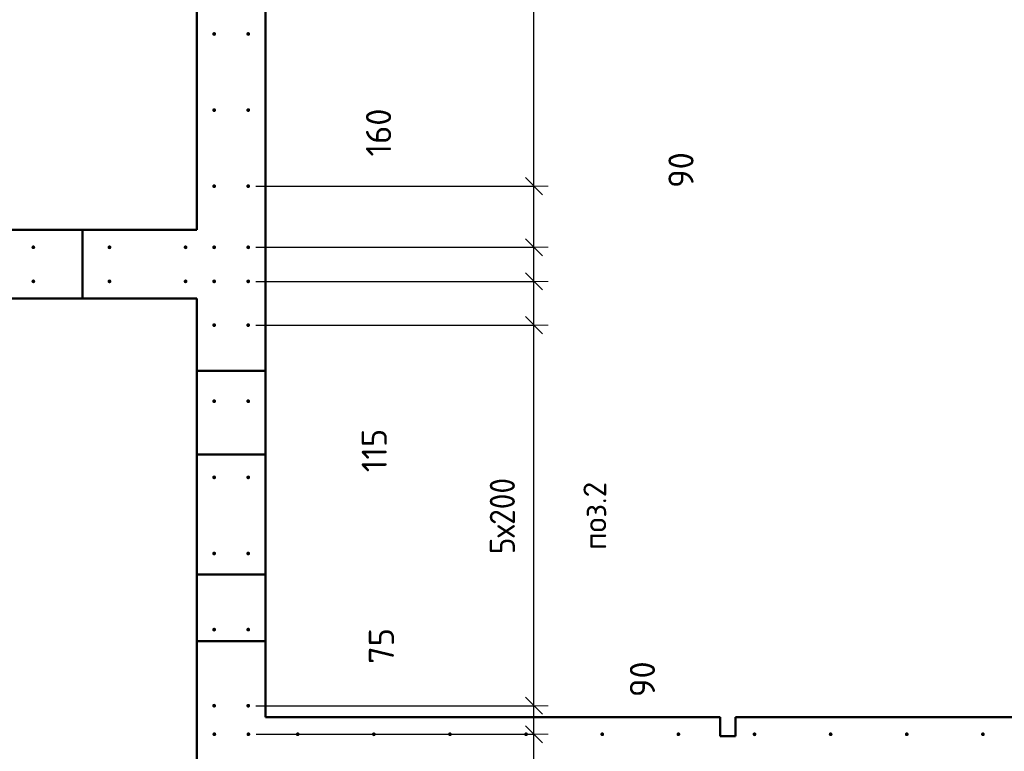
# Model space of a CAD drawing. Header units: millimetres. Extents: x 9402 to 69898, y -2829 to 22870.
# Tile 32 of 69: x 36475 to 39061, y 8910 to 10832. Entities that reach past the tile are written whole.
import ezdxf

# ---------------------------------------------------------------- set-up
doc = ezdxf.new("R2010")
doc.units = ezdxf.units.MM
doc.header["$PDMODE"] = 65
doc.linetypes.add('________', pattern=[0])
for name, color, linetype, lineweight in [('Standard', 7, 'Continuous', 25), ('Арм.стержн. вертикальными 1', 22, 'Continuous', 35), ('Размерная линия_ общее', 7, 'Continuous', 13)]:
    doc.layers.add(name, color=color, linetype=linetype, lineweight=lineweight)
doc.styles.add('ISOCPEUR', font='ISOCPEUR')
doc.dimstyles.new('DIMSTYLE_11', dxfattribs={"dimtxt": 66, "dimasz": 75, "dimexe": 0, "dimexo": 0, "dimgap": 33, "dimtad": 0, "dimdec": 0, "dimrnd": 5, "dimzin": 12, "dimdsep": 46, "dimtxsty": 'ISOCPEUR', "dimblk1": 'ALL_ML_STRICH', "dimblk2": 'ALL_ML_STRICH', "dimsah": 1, "dimcen": 0, "dimclrd": 7, "dimclre": 256, "dimclrt": 7, "dimadec": 0, "dimazin": 0, "dimtfac": 1, "dimtdec": 0, "dimtix": 1, "dimtmove": 2, "dimatfit": 3, "dimfxl": 0, "dimtvp": 1.2, "dimtzin": 0, "dimlwd": 0, "dimlwe": -3, "dimarcsym": 0})
doc.dimstyles.new('DIMSTYLE_4', dxfattribs={"dimtxt": 66, "dimasz": 75, "dimexe": 0, "dimexo": 0, "dimgap": 33, "dimtad": 2, "dimdec": 0, "dimrnd": 5, "dimzin": 12, "dimdsep": 46, "dimtxsty": 'ISOCPEUR', "dimblk1": 'ALL_ML_STRICH', "dimblk2": 'ALL_ML_STRICH', "dimsah": 1, "dimcen": 0, "dimclrd": 7, "dimclre": 256, "dimclrt": 7, "dimadec": 0, "dimazin": 0, "dimtfac": 1, "dimtdec": 0, "dimtix": 1, "dimtmove": 2, "dimatfit": 3, "dimfxl": 0, "dimtvp": 1.2, "dimtzin": 0, "dimlwd": 0, "dimlwe": -3, "dimarcsym": 0})
doc.dimstyles.new('DIMSTYLE_5', dxfattribs={"dimtxt": 66, "dimasz": 75, "dimexe": 0, "dimexo": 0, "dimgap": 33, "dimtad": 2, "dimdec": 0, "dimrnd": 5, "dimzin": 12, "dimdsep": 46, "dimtxsty": 'ISOCPEUR', "dimblk1": 'ALL_ML_STRICH', "dimblk2": 'ALL_ML_STRICH', "dimsah": 1, "dimcen": 0, "dimclrd": 7, "dimclre": 256, "dimclrt": 7, "dimadec": 0, "dimazin": 0, "dimtfac": 1, "dimtdec": 0, "dimtix": 1, "dimtmove": 2, "dimatfit": 3, "dimfxl": 0, "dimtzin": 0, "dimlwd": 0, "dimlwe": -3, "dimarcsym": 0})

# ---------------------------------------------------------------- blocks, each defined once
blk = doc.blocks.new('ALL_ML_STRICH')
at = {"color": 0, "linetype": 'ByBlock', "lineweight": -2}
for p, q in [((0, -0.5), (0, 0.5)), ((-1, 0), (0.5, 0)), ((-0.3, -0.3), (0.3, 0.3))]:
    blk.add_line(p, q, dxfattribs=at)
blk = doc.blocks.new('*D259')
at = {"layer": 'DEFPOINTS', "color": 7, "linetype": 'Continuous', "lineweight": 13, "transparency": 33554687}
for p in [(37075.5, 8955), (37075.5, 8865.5), (37825.5, 8865.5)]:
    blk.add_point(p, dxfattribs=at)
at = {"layer": 'Размерная линия_ общее', "color": 253, "linetype": 'Continuous', "lineweight": -2, "true_color": 0xa0a0a0, "transparency": 33554687}
for p, q in [((37095.5, 8955), (37825.5, 8955)), ((37095.5, 8865.5), (37825.5, 8865.5))]:
    blk.add_line(p, q, dxfattribs=at)
at = {"layer": 'Размерная линия_ общее', "color": 7, "linetype": 'Continuous', "lineweight": -2, "transparency": 33554687}
blk.add_line((37825.5, 8865.5), (37825.5, 8955), dxfattribs=at)
at = {"layer": 'Размерная линия_ общее', "color": 7, "linetype": 'Continuous', "lineweight": 13, "transparency": 33554687, "xscale": 75, "yscale": 75, "zscale": 75}
for p, rotation in [((37825.5, 8955), 90), ((37825.5, 8865.5), 270)]:
    blk.add_blockref('ALL_ML_STRICH', p, dxfattribs=dict(at, rotation=rotation))
at = {"layer": 'Размерная линия_ общее', "color": 7, "linetype": 'Continuous', "lineweight": 13, "transparency": 33554687, "insert": (38110.5, 9099.7), "char_height": 66, "width": 132, "attachment_point": 5, "rotation": 90, "style": 'ISOCPEUR'}
blk.add_mtext('\\A1;{90}', dxfattribs=at)
blk = doc.blocks.new('*D260')
at = {"layer": 'DEFPOINTS', "color": 7, "linetype": 'Continuous', "lineweight": 13, "transparency": 33554687}
for p in [(37075, 9030), (37075.5, 8955), (37825.5, 8955)]:
    blk.add_point(p, dxfattribs=at)
at = {"layer": 'Размерная линия_ общее', "color": 253, "linetype": 'Continuous', "lineweight": -2, "true_color": 0xa0a0a0, "transparency": 33554687}
for p, q in [((37095, 9030), (37825.5, 9030)), ((37095.5, 8955), (37825.5, 8955))]:
    blk.add_line(p, q, dxfattribs=at)
at = {"layer": 'Размерная линия_ общее', "color": 7, "linetype": 'Continuous', "lineweight": -2, "transparency": 33554687}
blk.add_line((37825.5, 8955), (37825.5, 9030), dxfattribs=at)
at = {"layer": 'Размерная линия_ общее', "color": 7, "linetype": 'Continuous', "lineweight": 13, "transparency": 33554687, "xscale": 75, "yscale": 75, "zscale": 75}
for p, rotation in [((37825.5, 9030), 90), ((37825.5, 8955), 270)]:
    blk.add_blockref('ALL_ML_STRICH', p, dxfattribs=dict(at, rotation=rotation))
at = {"layer": 'Размерная линия_ общее', "color": 7, "linetype": 'Continuous', "lineweight": 13, "transparency": 33554687, "insert": (37424.8, 9186.9), "char_height": 66, "width": 132, "attachment_point": 5, "rotation": 90, "style": 'ISOCPEUR'}
blk.add_mtext('\\A1;{75}', dxfattribs=at)
blk = doc.blocks.new('*D261')
at = {"layer": 'DEFPOINTS', "color": 7, "linetype": 'Continuous', "lineweight": 13, "transparency": 33554687}
for p in [(37075, 10030), (37075, 9030), (37825.5, 9030)]:
    blk.add_point(p, dxfattribs=at)
at = {"layer": 'Размерная линия_ общее', "color": 253, "linetype": 'Continuous', "lineweight": -2, "true_color": 0xa0a0a0, "transparency": 33554687}
for p, q in [((37095, 10030), (37825.5, 10030)), ((37095, 9030), (37825.5, 9030))]:
    blk.add_line(p, q, dxfattribs=at)
at = {"layer": 'Размерная линия_ общее', "color": 7, "linetype": 'Continuous', "lineweight": -2, "transparency": 33554687}
blk.add_line((37825.5, 9030), (37825.5, 10030), dxfattribs=at)
at = {"layer": 'Размерная линия_ общее', "color": 7, "linetype": 'Continuous', "lineweight": 13, "transparency": 33554687, "xscale": 75, "yscale": 75, "zscale": 75}
for p, rotation in [((37825.5, 10030), 90), ((37825.5, 9030), 270)]:
    blk.add_blockref('ALL_ML_STRICH', p, dxfattribs=dict(at, rotation=rotation))
at = {"layer": 'Размерная линия_ общее', "color": 7, "linetype": 'Continuous', "lineweight": 13, "transparency": 33554687, "insert": (37709.5, 9428), "char_height": 66, "width": 3.3, "attachment_point": 1, "rotation": 90, "line_spacing_factor": 0.60241, "style": 'ISOCPEUR'}
blk.add_mtext('\\W0.91;5х200', dxfattribs=at)
blk = doc.blocks.new('*D262')
at = {"layer": 'DEFPOINTS', "color": 7, "linetype": 'Continuous', "lineweight": 13, "transparency": 33554687}
for p in [(37075, 10145), (37075, 10030), (37825.5, 10030)]:
    blk.add_point(p, dxfattribs=at)
at = {"layer": 'Размерная линия_ общее', "color": 253, "linetype": 'Continuous', "lineweight": -2, "true_color": 0xa0a0a0, "transparency": 33554687}
for p, q in [((37095, 10145), (37825.5, 10145)), ((37095, 10030), (37825.5, 10030))]:
    blk.add_line(p, q, dxfattribs=at)
at = {"layer": 'Размерная линия_ общее', "color": 7, "linetype": 'Continuous', "lineweight": -2, "transparency": 33554687}
blk.add_line((37825.5, 10030), (37825.5, 10145), dxfattribs=at)
at = {"layer": 'Размерная линия_ общее', "color": 7, "linetype": 'Continuous', "lineweight": 13, "transparency": 33554687, "xscale": 75, "yscale": 75, "zscale": 75}
for p, rotation in [((37825.5, 10145), 90), ((37825.5, 10030), 270)]:
    blk.add_blockref('ALL_ML_STRICH', p, dxfattribs=dict(at, rotation=rotation))
at = {"layer": 'Размерная линия_ общее', "color": 7, "linetype": 'Continuous', "lineweight": 13, "transparency": 33554687, "insert": (37406, 9700.6), "char_height": 66, "width": 198, "attachment_point": 5, "rotation": 90, "style": 'ISOCPEUR'}
blk.add_mtext('\\A1;{115}', dxfattribs=at)
blk = doc.blocks.new('*D263')
at = {"layer": 'DEFPOINTS', "color": 7, "linetype": 'Continuous', "lineweight": 13, "transparency": 33554687}
for p in [(37075, 10234.5), (37075, 10145), (37825.5, 10145)]:
    blk.add_point(p, dxfattribs=at)
at = {"layer": 'Размерная линия_ общее', "color": 253, "linetype": 'Continuous', "lineweight": -2, "true_color": 0xa0a0a0, "transparency": 33554687}
for p, q in [((37095, 10234.5), (37825.5, 10234.5)), ((37095, 10145), (37825.5, 10145))]:
    blk.add_line(p, q, dxfattribs=at)
at = {"layer": 'Размерная линия_ общее', "color": 7, "linetype": 'Continuous', "lineweight": -2, "transparency": 33554687}
blk.add_line((37825.5, 10145), (37825.5, 10234.5), dxfattribs=at)
at = {"layer": 'Размерная линия_ общее', "color": 7, "linetype": 'Continuous', "lineweight": 13, "transparency": 33554687, "xscale": 75, "yscale": 75, "zscale": 75}
for p, rotation in [((37825.5, 10234.5), 90), ((37825.5, 10145), 270)]:
    blk.add_blockref('ALL_ML_STRICH', p, dxfattribs=dict(at, rotation=rotation))
at = {"layer": 'Размерная линия_ общее', "color": 7, "linetype": 'Continuous', "lineweight": 13, "transparency": 33554687, "insert": (38211.9, 10437.5), "char_height": 66, "width": 132, "attachment_point": 5, "rotation": 90, "style": 'ISOCPEUR'}
blk.add_mtext('\\A1;{90}', dxfattribs=at)
blk = doc.blocks.new('*D264')
at = {"layer": 'DEFPOINTS', "color": 7, "linetype": 'Continuous', "lineweight": 13, "transparency": 33554687}
for p in [(37075, 10395), (37075, 10234.5), (37825.5, 10234.5)]:
    blk.add_point(p, dxfattribs=at)
at = {"layer": 'Размерная линия_ общее', "color": 253, "linetype": 'Continuous', "lineweight": -2, "true_color": 0xa0a0a0, "transparency": 33554687}
for p, q in [((37095, 10395), (37825.5, 10395)), ((37095, 10234.5), (37825.5, 10234.5))]:
    blk.add_line(p, q, dxfattribs=at)
at = {"layer": 'Размерная линия_ общее', "color": 7, "linetype": 'Continuous', "lineweight": -2, "transparency": 33554687}
blk.add_line((37825.5, 10234.5), (37825.5, 10395), dxfattribs=at)
at = {"layer": 'Размерная линия_ общее', "color": 7, "linetype": 'Continuous', "lineweight": 13, "transparency": 33554687, "xscale": 75, "yscale": 75, "zscale": 75}
for p, rotation in [((37825.5, 10395), 90), ((37825.5, 10234.5), 270)]:
    blk.add_blockref('ALL_ML_STRICH', p, dxfattribs=dict(at, rotation=rotation))
at = {"layer": 'Размерная линия_ общее', "color": 7, "linetype": 'Continuous', "lineweight": 13, "transparency": 33554687, "insert": (37417.4, 10536.1), "char_height": 66, "width": 198, "attachment_point": 5, "rotation": 90, "style": 'ISOCPEUR'}
blk.add_mtext('\\A1;{160}', dxfattribs=at)
blk = doc.blocks.new('*D265')
at = {"layer": 'DEFPOINTS', "color": 7, "linetype": 'Continuous', "lineweight": 13, "transparency": 33554687}
for p in [(37075, 12795), (37075, 10395), (37825.5, 10395)]:
    blk.add_point(p, dxfattribs=at)
at = {"layer": 'Размерная линия_ общее', "color": 253, "linetype": 'Continuous', "lineweight": -2, "true_color": 0xa0a0a0, "transparency": 33554687}
for p, q in [((37095, 12795), (37825.5, 12795)), ((37095, 10395), (37825.5, 10395))]:
    blk.add_line(p, q, dxfattribs=at)
at = {"layer": 'Размерная линия_ общее', "color": 7, "linetype": 'Continuous', "lineweight": -2, "transparency": 33554687}
blk.add_line((37825.5, 10395), (37825.5, 12795), dxfattribs=at)
at = {"layer": 'Размерная линия_ общее', "color": 7, "linetype": 'Continuous', "lineweight": 13, "transparency": 33554687, "xscale": 75, "yscale": 75, "zscale": 75}
for p, rotation in [((37825.5, 12795), 90), ((37825.5, 10395), 270)]:
    blk.add_blockref('ALL_ML_STRICH', p, dxfattribs=dict(at, rotation=rotation))
at = {"layer": 'Размерная линия_ общее', "color": 7, "linetype": 'Continuous', "lineweight": 13, "transparency": 33554687, "insert": (37709.5, 11370), "char_height": 66, "width": 3.3, "attachment_point": 1, "rotation": 90, "line_spacing_factor": 0.60241, "style": 'ISOCPEUR'}
blk.add_mtext('\\W0.91;12х200=2400', dxfattribs=at)

msp = doc.modelspace()

# ---------------------------------------------------------------- hatches: boundary and pattern name
at = {"layer": 'Арм.стержн. вертикальными 1', "linetype": 'Continuous', "lineweight": 50, "transparency": 33554687}
for points in [[(36990.5, 10795), (36990.1, 10796.9), (36989, 10798.5), (36987.4, 10799.6), (36985.5, 10800), (36983.6, 10799.6), (36981.9, 10798.5), (36980.8, 10796.9), (36980.5, 10795), (36980.8, 10793.1), (36981.9, 10791.5), (36983.6, 10790.4), (36985.5, 10790), (36987.4, 10790.4), (36989, 10791.5), (36990.1, 10793.1)], [(37080, 10795), (37079.6, 10796.9), (37078.5, 10798.5), (37076.9, 10799.6), (37075, 10800), (37073.1, 10799.6), (37071.5, 10798.5), (37070.4, 10796.9), (37070, 10795), (37070.4, 10793.1), (37071.5, 10791.5), (37073.1, 10790.4), (37075, 10790), (37076.9, 10790.4), (37078.5, 10791.5), (37079.6, 10793.1)], [(36990.5, 10595), (36990.1, 10596.9), (36989, 10598.5), (36987.4, 10599.6), (36985.5, 10600), (36983.6, 10599.6), (36981.9, 10598.5), (36980.8, 10596.9), (36980.5, 10595), (36980.8, 10593.1), (36981.9, 10591.5), (36983.6, 10590.4), (36985.5, 10590), (36987.4, 10590.4), (36989, 10591.5), (36990.1, 10593.1)], [(37080, 10595), (37079.6, 10596.9), (37078.5, 10598.5), (37076.9, 10599.6), (37075, 10600), (37073.1, 10599.6), (37071.5, 10598.5), (37070.4, 10596.9), (37070, 10595), (37070.4, 10593.1), (37071.5, 10591.5), (37073.1, 10590.4), (37075, 10590), (37076.9, 10590.4), (37078.5, 10591.5), (37079.6, 10593.1)], [(36990.5, 10395), (36990.1, 10396.9), (36989, 10398.5), (36987.4, 10399.6), (36985.5, 10400), (36983.6, 10399.6), (36981.9, 10398.5), (36980.8, 10396.9), (36980.5, 10395), (36980.8, 10393.1), (36981.9, 10391.5), (36983.6, 10390.4), (36985.5, 10390), (36987.4, 10390.4), (36989, 10391.5), (36990.1, 10393.1)], [(37080, 10395), (37079.6, 10396.9), (37078.5, 10398.5), (37076.9, 10399.6), (37075, 10400), (37073.1, 10399.6), (37071.5, 10398.5), (37070.4, 10396.9), (37070, 10395), (37070.4, 10393.1), (37071.5, 10391.5), (37073.1, 10390.4), (37075, 10390), (37076.9, 10390.4), (37078.5, 10391.5), (37079.6, 10393.1)], [(36515.5, 10234.5), (36515.1, 10236.4), (36514, 10238), (36512.4, 10239.1), (36510.5, 10239.5), (36508.6, 10239.1), (36507, 10238), (36505.9, 10236.4), (36505.5, 10234.5), (36505.9, 10232.6), (36507, 10231), (36508.6, 10229.9), (36510.5, 10229.5), (36512.4, 10229.9), (36514, 10231), (36515.1, 10232.6)], [(36715.5, 10234.5), (36715.1, 10236.4), (36714, 10238), (36712.4, 10239.1), (36710.5, 10239.5), (36708.6, 10239.1), (36707, 10238), (36705.9, 10236.4), (36705.5, 10234.5), (36705.9, 10232.6), (36707, 10231), (36708.6, 10229.9), (36710.5, 10229.5), (36712.4, 10229.9), (36714, 10231), (36715.1, 10232.6)], [(36915.5, 10234.5), (36915.1, 10236.4), (36914, 10238), (36912.4, 10239.1), (36910.5, 10239.5), (36908.6, 10239.1), (36907, 10238), (36905.9, 10236.4), (36905.5, 10234.5), (36905.9, 10232.6), (36907, 10231), (36908.6, 10229.9), (36910.5, 10229.5), (36912.4, 10229.9), (36914, 10231), (36915.1, 10232.6)], [(36990.5, 10234.5), (36990.1, 10236.4), (36989, 10238), (36987.4, 10239.1), (36985.5, 10239.5), (36983.6, 10239.1), (36981.9, 10238), (36980.8, 10236.4), (36980.5, 10234.5), (36980.8, 10232.6), (36981.9, 10231), (36983.6, 10229.9), (36985.5, 10229.5), (36987.4, 10229.9), (36989, 10231), (36990.1, 10232.6)], [(37080, 10234.5), (37079.6, 10236.4), (37078.5, 10238), (37076.9, 10239.1), (37075, 10239.5), (37073.1, 10239.1), (37071.5, 10238), (37070.4, 10236.4), (37070, 10234.5), (37070.4, 10232.6), (37071.5, 10231), (37073.1, 10229.9), (37075, 10229.5), (37076.9, 10229.9), (37078.5, 10231), (37079.6, 10232.6)], [(36515.5, 10145), (36515.1, 10146.9), (36514, 10148.5), (36512.4, 10149.6), (36510.5, 10150), (36508.6, 10149.6), (36507, 10148.5), (36505.9, 10146.9), (36505.5, 10145), (36505.9, 10143.1), (36507, 10141.4), (36508.6, 10140.4), (36510.5, 10140), (36512.4, 10140.4), (36514, 10141.4), (36515.1, 10143.1)], [(36715.5, 10145), (36715.1, 10146.9), (36714, 10148.5), (36712.4, 10149.6), (36710.5, 10150), (36708.6, 10149.6), (36707, 10148.5), (36705.9, 10146.9), (36705.5, 10145), (36705.9, 10143.1), (36707, 10141.4), (36708.6, 10140.4), (36710.5, 10140), (36712.4, 10140.4), (36714, 10141.4), (36715.1, 10143.1)], [(36915.5, 10145), (36915.1, 10146.9), (36914, 10148.5), (36912.4, 10149.6), (36910.5, 10150), (36908.6, 10149.6), (36907, 10148.5), (36905.9, 10146.9), (36905.5, 10145), (36905.9, 10143.1), (36907, 10141.4), (36908.6, 10140.4), (36910.5, 10140), (36912.4, 10140.4), (36914, 10141.4), (36915.1, 10143.1)], [(36990.5, 10145), (36990.1, 10146.9), (36989, 10148.5), (36987.4, 10149.6), (36985.5, 10150), (36983.6, 10149.6), (36981.9, 10148.5), (36980.8, 10146.9), (36980.5, 10145), (36980.8, 10143.1), (36981.9, 10141.4), (36983.6, 10140.4), (36985.5, 10140), (36987.4, 10140.4), (36989, 10141.4), (36990.1, 10143.1)], [(37080, 10145), (37079.6, 10146.9), (37078.5, 10148.5), (37076.9, 10149.6), (37075, 10150), (37073.1, 10149.6), (37071.5, 10148.5), (37070.4, 10146.9), (37070, 10145), (37070.4, 10143.1), (37071.5, 10141.4), (37073.1, 10140.4), (37075, 10140), (37076.9, 10140.4), (37078.5, 10141.4), (37079.6, 10143.1)], [(36990.5, 10030), (36990.1, 10031.9), (36989, 10033.5), (36987.4, 10034.6), (36985.5, 10035), (36983.6, 10034.6), (36981.9, 10033.5), (36980.8, 10031.9), (36980.5, 10030), (36980.8, 10028.1), (36981.9, 10026.5), (36983.6, 10025.4), (36985.5, 10025), (36987.4, 10025.4), (36989, 10026.5), (36990.1, 10028.1)], [(37080, 10030), (37079.6, 10031.9), (37078.5, 10033.5), (37076.9, 10034.6), (37075, 10035), (37073.1, 10034.6), (37071.5, 10033.5), (37070.4, 10031.9), (37070, 10030), (37070.4, 10028.1), (37071.5, 10026.5), (37073.1, 10025.4), (37075, 10025), (37076.9, 10025.4), (37078.5, 10026.5), (37079.6, 10028.1)], [(36990.5, 9830), (36990.1, 9831.9), (36989, 9833.5), (36987.4, 9834.6), (36985.5, 9835), (36983.6, 9834.6), (36981.9, 9833.5), (36980.8, 9831.9), (36980.5, 9830), (36980.8, 9828.1), (36981.9, 9826.5), (36983.6, 9825.4), (36985.5, 9825), (36987.4, 9825.4), (36989, 9826.5), (36990.1, 9828.1)], [(37080, 9830), (37079.6, 9831.9), (37078.5, 9833.5), (37076.9, 9834.6), (37075, 9835), (37073.1, 9834.6), (37071.5, 9833.5), (37070.4, 9831.9), (37070, 9830), (37070.4, 9828.1), (37071.5, 9826.5), (37073.1, 9825.4), (37075, 9825), (37076.9, 9825.4), (37078.5, 9826.5), (37079.6, 9828.1)], [(36990.5, 9630), (36990.1, 9631.9), (36989, 9633.5), (36987.4, 9634.6), (36985.5, 9635), (36983.6, 9634.6), (36981.9, 9633.5), (36980.8, 9631.9), (36980.5, 9630), (36980.8, 9628.1), (36981.9, 9626.5), (36983.6, 9625.4), (36985.5, 9625), (36987.4, 9625.4), (36989, 9626.5), (36990.1, 9628.1)], [(37080, 9630), (37079.6, 9631.9), (37078.5, 9633.5), (37076.9, 9634.6), (37075, 9635), (37073.1, 9634.6), (37071.5, 9633.5), (37070.4, 9631.9), (37070, 9630), (37070.4, 9628.1), (37071.5, 9626.5), (37073.1, 9625.4), (37075, 9625), (37076.9, 9625.4), (37078.5, 9626.5), (37079.6, 9628.1)], [(36990.5, 9430), (36990.1, 9431.9), (36989, 9433.5), (36987.4, 9434.6), (36985.5, 9435), (36983.6, 9434.6), (36981.9, 9433.5), (36980.8, 9431.9), (36980.5, 9430), (36980.8, 9428.1), (36981.9, 9426.5), (36983.6, 9425.4), (36985.5, 9425), (36987.4, 9425.4), (36989, 9426.5), (36990.1, 9428.1)], [(37080, 9430), (37079.6, 9431.9), (37078.5, 9433.5), (37076.9, 9434.6), (37075, 9435), (37073.1, 9434.6), (37071.5, 9433.5), (37070.4, 9431.9), (37070, 9430), (37070.4, 9428.1), (37071.5, 9426.5), (37073.1, 9425.4), (37075, 9425), (37076.9, 9425.4), (37078.5, 9426.5), (37079.6, 9428.1)], [(36990.5, 9230), (36990.1, 9231.9), (36989, 9233.5), (36987.4, 9234.6), (36985.5, 9235), (36983.6, 9234.6), (36981.9, 9233.5), (36980.8, 9231.9), (36980.5, 9230), (36980.8, 9228.1), (36981.9, 9226.5), (36983.6, 9225.4), (36985.5, 9225), (36987.4, 9225.4), (36989, 9226.5), (36990.1, 9228.1)], [(37080, 9230), (37079.6, 9231.9), (37078.5, 9233.5), (37076.9, 9234.6), (37075, 9235), (37073.1, 9234.6), (37071.5, 9233.5), (37070.4, 9231.9), (37070, 9230), (37070.4, 9228.1), (37071.5, 9226.5), (37073.1, 9225.4), (37075, 9225), (37076.9, 9225.4), (37078.5, 9226.5), (37079.6, 9228.1)], [(36990.5, 9030), (36990.1, 9031.9), (36989, 9033.5), (36987.4, 9034.6), (36985.5, 9035), (36983.6, 9034.6), (36981.9, 9033.5), (36980.8, 9031.9), (36980.5, 9030), (36980.8, 9028.1), (36981.9, 9026.5), (36983.6, 9025.4), (36985.5, 9025), (36987.4, 9025.4), (36989, 9026.5), (36990.1, 9028.1)], [(37080, 9030), (37079.6, 9031.9), (37078.5, 9033.5), (37076.9, 9034.6), (37075, 9035), (37073.1, 9034.6), (37071.5, 9033.5), (37070.4, 9031.9), (37070, 9030), (37070.4, 9028.1), (37071.5, 9026.5), (37073.1, 9025.4), (37075, 9025), (37076.9, 9025.4), (37078.5, 9026.5), (37079.6, 9028.1)], [(36991, 8955), (36990.6, 8956.9), (36989.5, 8958.5), (36987.9, 8959.6), (36986, 8960), (36984.1, 8959.6), (36982.4, 8958.5), (36981.3, 8956.9), (36981, 8955), (36981.3, 8953.1), (36982.4, 8951.5), (36984.1, 8950.4), (36986, 8950), (36987.9, 8950.4), (36989.5, 8951.5), (36990.6, 8953.1)], [(37080.5, 8955), (37080.1, 8956.9), (37079, 8958.5), (37077.4, 8959.6), (37075.5, 8960), (37073.6, 8959.6), (37072, 8958.5), (37070.9, 8956.9), (37070.5, 8955), (37070.9, 8953.1), (37072, 8951.5), (37073.6, 8950.4), (37075.5, 8950), (37077.4, 8950.4), (37079, 8951.5), (37080.1, 8953.1)], [(37210, 8955), (37209.6, 8956.9), (37208.5, 8958.5), (37206.9, 8959.6), (37205, 8960), (37203.1, 8959.6), (37201.5, 8958.5), (37200.4, 8956.9), (37200, 8955), (37200.4, 8953.1), (37201.5, 8951.5), (37203.1, 8950.4), (37205, 8950), (37206.9, 8950.4), (37208.5, 8951.5), (37209.6, 8953.1)], [(37410, 8955), (37409.6, 8956.9), (37408.5, 8958.5), (37406.9, 8959.6), (37405, 8960), (37403.1, 8959.6), (37401.5, 8958.5), (37400.4, 8956.9), (37400, 8955), (37400.4, 8953.1), (37401.5, 8951.5), (37403.1, 8950.4), (37405, 8950), (37406.9, 8950.4), (37408.5, 8951.5), (37409.6, 8953.1)], [(37610, 8955), (37609.6, 8956.9), (37608.5, 8958.5), (37606.9, 8959.6), (37605, 8960), (37603.1, 8959.6), (37601.5, 8958.5), (37600.4, 8956.9), (37600, 8955), (37600.4, 8953.1), (37601.5, 8951.5), (37603.1, 8950.4), (37605, 8950), (37606.9, 8950.4), (37608.5, 8951.5), (37609.6, 8953.1)], [(37810, 8955), (37809.6, 8956.9), (37808.5, 8958.5), (37806.9, 8959.6), (37805, 8960), (37803.1, 8959.6), (37801.5, 8958.5), (37800.4, 8956.9), (37800, 8955), (37800.4, 8953.1), (37801.5, 8951.5), (37803.1, 8950.4), (37805, 8950), (37806.9, 8950.4), (37808.5, 8951.5), (37809.6, 8953.1)], [(38010, 8955), (38009.6, 8956.9), (38008.5, 8958.5), (38006.9, 8959.6), (38005, 8960), (38003.1, 8959.6), (38001.5, 8958.5), (38000.4, 8956.9), (38000, 8955), (38000.4, 8953.1), (38001.5, 8951.5), (38003.1, 8950.4), (38005, 8950), (38006.9, 8950.4), (38008.5, 8951.5), (38009.6, 8953.1)], [(38210, 8955), (38209.6, 8956.9), (38208.5, 8958.5), (38206.9, 8959.6), (38205, 8960), (38203.1, 8959.6), (38201.5, 8958.5), (38200.4, 8956.9), (38200, 8955), (38200.4, 8953.1), (38201.5, 8951.5), (38203.1, 8950.4), (38205, 8950), (38206.9, 8950.4), (38208.5, 8951.5), (38209.6, 8953.1)], [(38410, 8955), (38409.6, 8956.9), (38408.5, 8958.5), (38406.9, 8959.6), (38405, 8960), (38403.1, 8959.6), (38401.5, 8958.5), (38400.4, 8956.9), (38400, 8955), (38400.4, 8953.1), (38401.5, 8951.5), (38403.1, 8950.4), (38405, 8950), (38406.9, 8950.4), (38408.5, 8951.5), (38409.6, 8953.1)], [(38610, 8955), (38609.6, 8956.9), (38608.5, 8958.5), (38606.9, 8959.6), (38605, 8960), (38603.1, 8959.6), (38601.5, 8958.5), (38600.4, 8956.9), (38600, 8955), (38600.4, 8953.1), (38601.5, 8951.5), (38603.1, 8950.4), (38605, 8950), (38606.9, 8950.4), (38608.5, 8951.5), (38609.6, 8953.1)], [(38810, 8955), (38809.6, 8956.9), (38808.5, 8958.5), (38806.9, 8959.6), (38805, 8960), (38803.1, 8959.6), (38801.5, 8958.5), (38800.4, 8956.9), (38800, 8955), (38800.4, 8953.1), (38801.5, 8951.5), (38803.1, 8950.4), (38805, 8950), (38806.9, 8950.4), (38808.5, 8951.5), (38809.6, 8953.1)], [(39010, 8955), (39009.6, 8956.9), (39008.5, 8958.5), (39006.9, 8959.6), (39005, 8960), (39003.1, 8959.6), (39001.5, 8958.5), (39000.4, 8956.9), (39000, 8955), (39000.4, 8953.1), (39001.5, 8951.5), (39003.1, 8950.4), (39005, 8950), (39006.9, 8950.4), (39008.5, 8951.5), (39009.6, 8953.1)]]:
    msp.add_hatch(color=4, dxfattribs=at).paths.add_polyline_path(points)

# ---------------------------------------------------------------- linework, layer by layer
at = {"color": 7, "linetype": 'Continuous', "lineweight": 50, "transparency": 33554687}
for p, q in [((36940, 10280), (36940, 12940)), ((37120, 12940), (37120, 9000)), ((35190, 10280), (36940, 10280)), ((36940, 10100), (35190, 10100)), ((36940, 8500), (36940, 10100))]:
    msp.add_line(p, q, dxfattribs=at)
at = {"color": 7, "linetype": '________', "lineweight": 50, "transparency": 33554687}
for p, q in [((36640, 10100), (36640, 10280)), ((37120, 9910), (36940, 9910)), ((36940, 9690), (37120, 9690)), ((37120, 9375), (36940, 9375)), ((36940, 9200), (37120, 9200))]:
    msp.add_line(p, q, dxfattribs=at)
at = {"layer": 'Standard', "color": 7, "linetype": 'Continuous', "lineweight": 50, "transparency": 33554687}
for p, q in [((37120, 9000), (38315, 9000)), ((38315, 9000), (38315, 8950)), ((38355, 8950), (38355, 9000)), ((38355, 9000), (39650, 9000)), ((38315, 8950), (38355, 8950))]:
    msp.add_line(p, q, dxfattribs=at)

# ---------------------------------------------------------------- texts
at = {"layer": 'Standard', "color": 7, "linetype": 'Continuous', "lineweight": 13, "transparency": 33554687, "insert": (37985.6, 9439.2), "char_height": 60, "width": 211.154, "attachment_point": 4, "rotation": 90, "style": 'ISOCPEUR'}
msp.add_mtext('\\A1;{\\fISOCPEUR|i0|b0;\\H60.000000;\\W1.000000;\\C7;поз.2}\\P', dxfattribs=at)

# ---------------------------------------------------------------- dimensions: what is measured, and where the dimension line sits
at = {"layer": 'Размерная линия_ общее', "color": 7, "linetype": 'Continuous', "lineweight": 13, "transparency": 33554687}
for base, p1, p2, text, picture, middle in [((37825.5, 12795), (37095, 10395), (37095, 12795), '\\W0.91;12х200=2400', '*D265', (37792.5, 11595)), ((37825.5, 10030), (37095, 9030), (37095, 10030), '\\W0.91;5х200', '*D261', (37792.5, 9530))]:
    dim = msp.add_linear_dim(base=base, p1=p1, p2=p2, angle=90, text=text, dimstyle='DIMSTYLE_5', override={"dimpost": '<>', "dimclrd": 7, "dimclre": 253, "dimclrt": 7, "dimlwd": 0, "dimlwe": 65533}, dxfattribs=at)
    dim.commit()
    dim.dimension.update_dxf_attribs({"geometry": picture, "text_midpoint": middle, "dimtype": 160})
for base, p1, p2, dimstyle, picture, middle in [((37825.4703, 10395), (37095, 10234.5034), (37095, 10395), 'DIMSTYLE_4', '*D264', (37417.3926, 10536.132)), ((37825.4703, 10234.5034), (37095, 10144.9721), (37095, 10234.5034), 'DIMSTYLE_11', '*D263', (38211.9283, 10437.4968)), ((37825.5, 10145), (37095, 10030), (37095, 10145), 'DIMSTYLE_4', '*D262', (37406, 9700.6)), ((37825.5, 9030), (37095.5, 8955), (37095, 9030), 'DIMSTYLE_4', '*D260', (37424.8, 9186.9)), ((37825.4703, 8955), (37095.4966, 8865.4687), (37095.4966, 8955), 'DIMSTYLE_11', '*D259', (38110.4974, 9099.7216))]:
    dim = msp.add_linear_dim(base=base, p1=p1, p2=p2, angle=90, dimstyle=dimstyle, override={"dimpost": '<>', "dimclrd": 7, "dimclre": 253, "dimclrt": 7, "dimlwd": 0, "dimlwe": 65533}, dxfattribs=at)
    dim.commit()
    dim.dimension.update_dxf_attribs({"geometry": picture, "text_midpoint": middle, "dimtype": 160})

doc.saveas('drawing.dxf')
